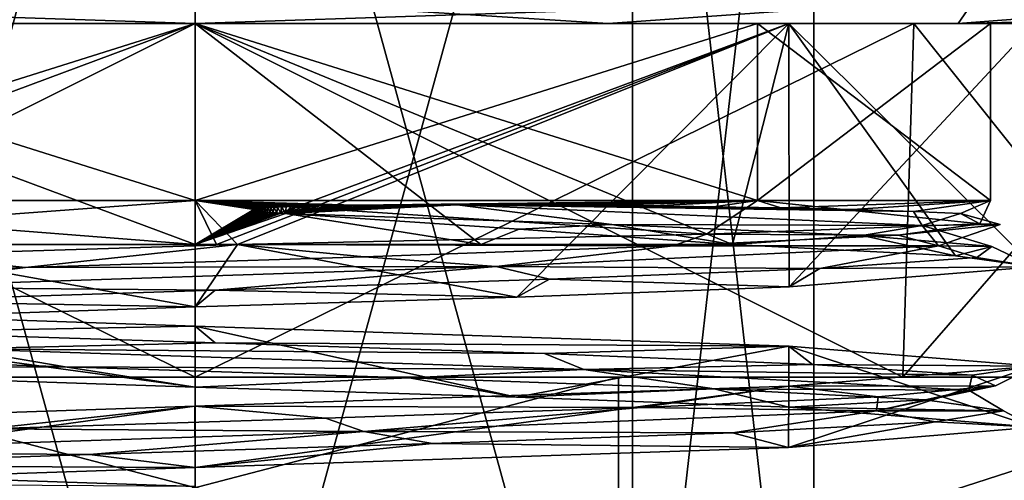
# Model space of a CAD drawing. Header units: millimetres. Extents: x -272 to 152, y 0 to 202.
# Tile 31 of 77: x -1.99 to 9.16, y 10.33 to 15.54. Entities that reach past the tile are written whole.
import ezdxf

# ---------------------------------------------------------------- set-up
doc = ezdxf.new("R2010")
doc.units = ezdxf.units.MM
doc.header["$LTSCALE"] = 65.185185
for name, color, linetype in [('1', 7, 'CONTINUOUS'), ('235', 7, 'CONTINUOUS'), ('236', 7, 'CONTINUOUS'), ('237', 7, 'CONTINUOUS'), ('238', 7, 'CONTINUOUS'), ('239', 7, 'CONTINUOUS'), ('245', 7, 'CONTINUOUS'), ('246', 7, 'CONTINUOUS'), ('247', 7, 'CONTINUOUS'), ('248', 7, 'CONTINUOUS'), ('29', 7, 'CONTINUOUS'), ('331', 7, 'CONTINUOUS'), ('332', 7, 'CONTINUOUS'), ('335', 7, 'CONTINUOUS'), ('336', 7, 'CONTINUOUS'), ('339', 7, 'CONTINUOUS'), ('340', 7, 'CONTINUOUS'), ('341', 7, 'CONTINUOUS'), ('342', 7, 'CONTINUOUS'), ('399', 7, 'CONTINUOUS'), ('400', 7, 'CONTINUOUS'), ('7', 7, 'CONTINUOUS'), ('8', 7, 'CONTINUOUS')]:
    doc.layers.add(name, color=color, linetype=linetype)

msp = doc.modelspace()

# ---------------------------------------------------------------- linework, layer by layer
at = {"layer": '1', "color": 7, "linetype": 'CONTINUOUS', "true_color": 0x141a1c}
for points in [[(-4.79, 11.5, -14.741), (-12.54, 11.5, -9.111), (4.79, 11.5, -14.741), (-4.79, 11.5, -14.741)], [(4.79, 11.5, -14.741), (-12.54, 11.5, -9.111), (0, 11.5, -11.328), (4.79, 11.5, -14.741)], [(0, 11.5, -11.328), (-12.54, 11.5, -9.111), (-8.01, 11.5, -8.01), (0, 11.5, -11.328)], [(-12.54, 11.5, 9.111), (-4.79, 11.5, 14.741), (0, 11.5, 11.328), (-12.54, 11.5, 9.111)], [(-8.01, 11.5, 8.01), (-12.54, 11.5, 9.111), (0, 11.5, 11.328), (-8.01, 11.5, 8.01)], [(4.79, 11.5, 14.741), (12.54, 11.5, 9.111), (-4.79, 11.5, 14.741), (4.79, 11.5, 14.741)], [(-4.79, 11.5, 14.741), (12.54, 11.5, 9.111), (0, 11.5, 11.328), (-4.79, 11.5, 14.741)], [(12.54, 11.5, -9.111), (4.79, 11.5, -14.741), (0, 11.5, -11.328), (12.54, 11.5, -9.111)], [(8.01, 11.5, -8.01), (12.54, 11.5, -9.111), (0, 11.5, -11.328), (8.01, 11.5, -8.01)], [(0, 11.5, 11.328), (12.54, 11.5, 9.111), (8.01, 11.5, 8.01), (0, 11.5, 11.328)], [(11.328, 11.5), (12.54, 11.5, -9.111), (8.01, 11.5, -8.01), (11.328, 11.5)], [(12.54, 11.5, 9.111), (15.5, 11.5), (8.01, 11.5, 8.01), (12.54, 11.5, 9.111)], [(8.01, 11.5, 8.01), (15.5, 11.5), (11.328, 11.5), (8.01, 11.5, 8.01)]]:
    msp.add_3dface(points, dxfattribs=at)
at = {"layer": '235', "linetype": 'CONTINUOUS'}
for points in [[(0, 5, 7), (-4.95, 5, 4.95), (0, 23, 7), (0, 5, 7)], [(-4.95, 5, 4.95), (-4.95, 23, 4.95), (0, 23, 7), (-4.95, 5, 4.95)], [(4.95, 5, 4.95), (0, 5, 7), (4.95, 23, 4.95), (4.95, 5, 4.95)], [(0, 5, 7), (0, 23, 7), (4.95, 23, 4.95), (0, 5, 7)], [(7, 5), (4.95, 5, 4.95), (7, 23), (7, 5)], [(7, 23), (4.95, 5, 4.95), (4.95, 23, 4.95), (7, 23)]]:
    msp.add_3dface(points, dxfattribs=at)
at = {"layer": '236', "linetype": 'CONTINUOUS'}
for points in [[(-4.95, 5, -4.95), (0, 5, -7), (-4.95, 23, -4.95), (-4.95, 5, -4.95)], [(0, 5, -7), (0, 23, -7), (-4.95, 23, -4.95), (0, 5, -7)], [(0, 5, -7), (4.95, 5, -4.95), (0, 23, -7), (0, 5, -7)], [(4.95, 5, -4.95), (4.95, 23, -4.95), (0, 23, -7), (4.95, 5, -4.95)], [(4.95, 5, -4.95), (7, 5), (4.95, 23, -4.95), (4.95, 5, -4.95)], [(7, 5), (7, 23), (4.95, 23, -4.95), (7, 5)]]:
    msp.add_3dface(points, dxfattribs=at)
at = {"layer": '237', "linetype": 'CONTINUOUS'}
for points in [[(8.661, 13.351, -2.949), (8.88, 13.234, 2.649), (9.109, 13.229, 0.858), (8.661, 13.351, -2.949)], [(8.88, 13.234, 2.649), (5.788, 13.117, 7.385), (7.958, 13.107, 4.514), (8.88, 13.234, 2.649)], [(9.109, 13.229, 0.858), (8.88, 13.234, 2.649), (7.958, 13.107, 4.514), (9.109, 13.229, 0.858)], [(5.788, 13.117, 7.385), (0.48, 13, 9.488), (5.41, 12.985, 7.378), (5.788, 13.117, 7.385)], [(7.958, 13.107, 4.514), (5.788, 13.117, 7.385), (5.41, 12.985, 7.378), (7.958, 13.107, 4.514)], [(-1.921, 12.742, 8.945), (0.48, 13, 9.488), (-3.302, 12.883, 8.908), (-1.921, 12.742, 8.945)], [(1.912, 12.863, 8.947), (0.48, 13, 9.488), (-1.921, 12.742, 8.945), (1.912, 12.863, 8.947)], [(5.41, 12.985, 7.378), (0.48, 13, 9.488), (1.912, 12.863, 8.947), (5.41, 12.985, 7.378)], [(-5.417, 12.62, 7.373), (-1.921, 12.742, 8.945), (-3.302, 12.883, 8.908), (-5.417, 12.62, 7.373)], [(0, 12.078, -9.5), (-3.541, 12.01, -8.436), (-6.72, 12.305, -6.715), (0, 12.078, -9.5)], [(0.226, 11.889, -9.146), (-3.541, 12.01, -8.436), (0, 12.078, -9.5), (0.226, 11.889, -9.146)], [(6.718, 11.852, -6.717), (0.226, 11.889, -9.146), (0, 12.078, -9.5), (6.718, 11.852, -6.717)], [(3.954, 11.767, -8.251), (0.226, 11.889, -9.146), (6.718, 11.852, -6.717), (3.954, 11.767, -8.251)], [(6.987, 11.645, -5.907), (3.954, 11.767, -8.251), (6.718, 11.852, -6.717), (6.987, 11.645, -5.907)], [(9.5, 11.625), (6.987, 11.645, -5.907), (6.718, 11.852, -6.717), (9.5, 11.625)], [(6.719, 11.398, 6.716), (9.056, 11.401, 1.298), (9.5, 11.625), (6.719, 11.398, 6.716)], [(8.793, 11.523, -2.526), (6.987, 11.645, -5.907), (9.5, 11.625), (8.793, 11.523, -2.526)], [(9.056, 11.401, 1.298), (8.793, 11.523, -2.526), (9.5, 11.625), (9.056, 11.401, 1.298)], [(-0.002, 11.171, 9.5), (5.046, 11.157, 7.632), (6.719, 11.398, 6.716), (-0.002, 11.171, 9.5)], [(5.046, 11.157, 7.632), (7.73, 11.279, 4.895), (6.719, 11.398, 6.716), (5.046, 11.157, 7.632)], [(7.73, 11.279, 4.895), (9.056, 11.401, 1.298), (6.719, 11.398, 6.716), (7.73, 11.279, 4.895)], [(-6.722, 10.944, 6.713), (-2.352, 10.914, 8.841), (-0.002, 11.171, 9.5), (-6.722, 10.944, 6.713)], [(-2.352, 10.914, 8.841), (1.476, 11.036, 9.029), (-0.002, 11.171, 9.5), (-2.352, 10.914, 8.841)], [(1.476, 11.036, 9.029), (5.046, 11.157, 7.632), (-0.002, 11.171, 9.5), (1.476, 11.036, 9.029)], [(0.006, 10.264, -9.5), (-6.376, 10.304, -6.562), (-6.713, 10.491, -6.722), (0.006, 10.264, -9.5)]]:
    msp.add_3dface(points, dxfattribs=at)
at = {"layer": '238', "linetype": 'CONTINUOUS'}
for points in [[(0.665, 13.398, -9.078), (0.672, 13.401, -9.074), (0.667, 13.389, -9.086), (0.665, 13.398, -9.078)], [(0.667, 13.389, -9.086), (0.672, 13.401, -9.074), (0.676, 13.386, -9.089), (0.667, 13.389, -9.086)], [(0.672, 13.401, -9.074), (0.681, 13.403, -9.071), (0.676, 13.386, -9.089), (0.672, 13.401, -9.074)], [(0.676, 13.386, -9.089), (0.681, 13.403, -9.071), (0.687, 13.384, -9.09), (0.676, 13.386, -9.089)], [(0.681, 13.403, -9.071), (0.691, 13.405, -9.069), (0.687, 13.384, -9.09), (0.681, 13.403, -9.071)], [(0.687, 13.384, -9.09), (0.691, 13.405, -9.069), (0.699, 13.381, -9.092), (0.687, 13.384, -9.09)], [(0.691, 13.405, -9.069), (0.703, 13.407, -9.066), (0.699, 13.381, -9.092), (0.691, 13.405, -9.069)], [(0.699, 13.381, -9.092), (0.703, 13.407, -9.066), (0.712, 13.379, -9.093), (0.699, 13.381, -9.092)], [(0.703, 13.407, -9.066), (0.717, 13.409, -9.063), (0.712, 13.379, -9.093), (0.703, 13.407, -9.066)], [(0.712, 13.379, -9.093), (0.717, 13.409, -9.063), (0.728, 13.377, -9.094), (0.712, 13.379, -9.093)], [(0.717, 13.409, -9.063), (0.734, 13.411, -9.06), (0.728, 13.377, -9.094), (0.717, 13.409, -9.063)], [(0.728, 13.377, -9.094), (0.734, 13.411, -9.06), (0.747, 13.374, -9.095), (0.728, 13.377, -9.094)], [(0.734, 13.411, -9.06), (0.752, 13.412, -9.056), (0.747, 13.374, -9.095), (0.734, 13.411, -9.06)], [(0.747, 13.374, -9.095), (0.752, 13.412, -9.056), (0.767, 13.372, -9.096), (0.747, 13.374, -9.095)], [(0.752, 13.412, -9.056), (0.773, 13.414, -9.053), (0.767, 13.372, -9.096), (0.752, 13.412, -9.056)], [(0.767, 13.372, -9.096), (0.773, 13.414, -9.053), (0.791, 13.369, -9.096), (0.767, 13.372, -9.096)], [(0.773, 13.414, -9.053), (0.797, 13.416, -9.049), (0.791, 13.369, -9.096), (0.773, 13.414, -9.053)], [(0.791, 13.369, -9.096), (0.797, 13.416, -9.049), (0.818, 13.367, -9.097), (0.791, 13.369, -9.096)], [(0.797, 13.416, -9.049), (0.824, 13.418, -9.044), (0.818, 13.367, -9.097), (0.797, 13.416, -9.049)], [(0.818, 13.367, -9.097), (0.824, 13.418, -9.044), (0.849, 13.364, -9.097), (0.818, 13.367, -9.097)], [(0.824, 13.418, -9.044), (0.855, 13.42, -9.04), (0.849, 13.364, -9.097), (0.824, 13.418, -9.044)], [(0.849, 13.364, -9.097), (0.855, 13.42, -9.04), (0.884, 13.361, -9.096), (0.849, 13.364, -9.097)], [(0.855, 13.42, -9.04), (0.891, 13.422, -9.034), (0.884, 13.361, -9.096), (0.855, 13.42, -9.04)], [(0.884, 13.361, -9.096), (0.891, 13.422, -9.034), (0.924, 13.358, -9.095), (0.884, 13.361, -9.096)], [(0.891, 13.422, -9.034), (0.931, 13.424, -9.028), (0.924, 13.358, -9.095), (0.891, 13.422, -9.034)], [(0.924, 13.358, -9.095), (0.931, 13.424, -9.028), (0.97, 13.355, -9.094), (0.924, 13.358, -9.095)], [(0.931, 13.424, -9.028), (0.977, 13.426, -9.021), (0.97, 13.355, -9.094), (0.931, 13.424, -9.028)], [(0.97, 13.355, -9.094), (0.977, 13.426, -9.021), (1.022, 13.351, -9.092), (0.97, 13.355, -9.094)], [(0.977, 13.426, -9.021), (1.029, 13.428, -9.014), (1.022, 13.351, -9.092), (0.977, 13.426, -9.021)], [(2.928, 13.45, -8.563), (2.967, 13.45, -8.55), (1.022, 13.351, -9.092), (2.928, 13.45, -8.563)], [(1.022, 13.351, -9.092), (2.967, 13.45, -8.55), (4.714, 13.227, -7.841), (1.022, 13.351, -9.092)], [(2.638, 13.45, -8.657), (2.928, 13.45, -8.563), (1.022, 13.351, -9.092), (2.638, 13.45, -8.657)], [(2.386, 13.449, -8.731), (2.638, 13.45, -8.657), (1.022, 13.351, -9.092), (2.386, 13.449, -8.731)], [(2.166, 13.447, -8.79), (2.386, 13.449, -8.731), (1.022, 13.351, -9.092), (2.166, 13.447, -8.79)], [(1.974, 13.446, -8.836), (2.166, 13.447, -8.79), (1.022, 13.351, -9.092), (1.974, 13.446, -8.836)], [(1.806, 13.444, -8.874), (1.974, 13.446, -8.836), (1.022, 13.351, -9.092), (1.806, 13.444, -8.874)], [(1.66, 13.442, -8.904), (1.806, 13.444, -8.874), (1.022, 13.351, -9.092), (1.66, 13.442, -8.904)], [(1.531, 13.44, -8.929), (1.66, 13.442, -8.904), (1.022, 13.351, -9.092), (1.531, 13.44, -8.929)], [(1.418, 13.438, -8.95), (1.531, 13.44, -8.929), (1.022, 13.351, -9.092), (1.418, 13.438, -8.95)], [(1.319, 13.436, -8.967), (1.418, 13.438, -8.95), (1.022, 13.351, -9.092), (1.319, 13.436, -8.967)], [(1.232, 13.434, -8.982), (1.319, 13.436, -8.967), (1.022, 13.351, -9.092), (1.232, 13.434, -8.982)], [(1.156, 13.432, -8.994), (1.232, 13.434, -8.982), (1.022, 13.351, -9.092), (1.156, 13.432, -8.994)], [(1.088, 13.43, -9.005), (1.156, 13.432, -8.994), (1.022, 13.351, -9.092), (1.088, 13.43, -9.005)], [(1.029, 13.428, -9.014), (1.088, 13.43, -9.005), (1.022, 13.351, -9.092), (1.029, 13.428, -9.014)], [(7.438, 13.398, -5.246), (8.129, 13.376, -4.142), (2.967, 13.45, -8.55), (7.438, 13.398, -5.246)], [(2.967, 13.45, -8.55), (8.129, 13.376, -4.142), (8.229, 13.217, -3.767), (2.967, 13.45, -8.55)], [(6.63, 13.416, -6.21), (7.438, 13.398, -5.246), (2.967, 13.45, -8.55), (6.63, 13.416, -6.21)], [(5.868, 13.428, -6.918), (6.63, 13.416, -6.21), (2.967, 13.45, -8.55), (5.868, 13.428, -6.918)], [(5.193, 13.437, -7.428), (5.868, 13.428, -6.918), (2.967, 13.45, -8.55), (5.193, 13.437, -7.428)], [(4.604, 13.443, -7.8), (5.193, 13.437, -7.428), (2.967, 13.45, -8.55), (4.604, 13.443, -7.8)], [(4.092, 13.446, -8.076), (4.604, 13.443, -7.8), (2.967, 13.45, -8.55), (4.092, 13.446, -8.076)], [(3.648, 13.449, -8.284), (4.092, 13.446, -8.076), (2.967, 13.45, -8.55), (3.648, 13.449, -8.284)], [(3.263, 13.45, -8.442), (3.648, 13.449, -8.284), (2.967, 13.45, -8.55), (3.263, 13.45, -8.442)], [(2.967, 13.45, -8.55), (8.229, 13.217, -3.767), (4.714, 13.227, -7.841), (2.967, 13.45, -8.55)], [(8.129, 13.376, -4.142), (8.661, 13.351, -2.949), (8.229, 13.217, -3.767), (8.129, 13.376, -4.142)], [(8.661, 13.351, -2.949), (9.109, 13.229, 0.858), (8.229, 13.217, -3.767), (8.661, 13.351, -2.949)], [(4.714, 13.227, -7.841), (8.229, 13.217, -3.767), (7.55, 13.103, -5.168), (4.714, 13.227, -7.841)], [(7.55, 13.103, -5.168), (8.229, 13.217, -3.767), (9.016, 12.979, -1.557), (7.55, 13.103, -5.168)], [(9.109, 13.229, 0.858), (7.958, 13.107, 4.514), (8.412, 12.984, 3.338), (9.109, 13.229, 0.858)], [(8.229, 13.217, -3.767), (9.109, 13.229, 0.858), (8.412, 12.984, 3.338), (8.229, 13.217, -3.767)], [(8.229, 13.217, -3.767), (8.412, 12.984, 3.338), (9.016, 12.979, -1.557), (8.229, 13.217, -3.767)], [(7.958, 13.107, 4.514), (5.41, 12.985, 7.378), (8.412, 12.984, 3.338), (7.958, 13.107, 4.514)], [(5.41, 12.985, 7.378), (1.912, 12.863, 8.947), (3.407, 12.751, 8.384), (5.41, 12.985, 7.378)], [(8.412, 12.984, 3.338), (5.41, 12.985, 7.378), (3.407, 12.751, 8.384), (8.412, 12.984, 3.338)], [(8.412, 12.984, 3.338), (3.407, 12.751, 8.384), (7.071, 12.731, 5.806), (8.412, 12.984, 3.338)], [(8.846, 12.855, 2.337), (8.412, 12.984, 3.338), (7.071, 12.731, 5.806), (8.846, 12.855, 2.337)], [(9.016, 12.979, -1.557), (8.412, 12.984, 3.338), (8.846, 12.855, 2.337), (9.016, 12.979, -1.557)], [(1.912, 12.863, 8.947), (-1.921, 12.742, 8.945), (3.407, 12.751, 8.384), (1.912, 12.863, 8.947)], [(-1.921, 12.742, 8.945), (-5.417, 12.62, 7.373), (-3.699, 12.518, 8.26), (-1.921, 12.742, 8.945)], [(3.407, 12.751, 8.384), (-1.921, 12.742, 8.945), (-3.699, 12.518, 8.26), (3.407, 12.751, 8.384)], [(3.407, 12.751, 8.384), (-3.699, 12.518, 8.26), (0.226, 12.483, 9.146), (3.407, 12.751, 8.384)], [(4.012, 12.607, 8.222), (3.407, 12.751, 8.384), (0.226, 12.483, 9.146), (4.012, 12.607, 8.222)], [(7.071, 12.731, 5.806), (3.407, 12.751, 8.384), (4.012, 12.607, 8.222), (7.071, 12.731, 5.806)], [(0.226, 12.483, 9.146), (-3.699, 12.518, 8.26), (-3.601, 12.359, 8.411), (0.226, 12.483, 9.146)], [(-3.541, 12.01, -8.436), (0.226, 11.889, -9.146), (-2.669, 11.819, -8.648), (-3.541, 12.01, -8.436)], [(-5.095, 11.74, -7.599), (-2.669, 11.819, -8.648), (-1.47, 11.616, -9.03), (-5.095, 11.74, -7.599)], [(0.226, 11.889, -9.146), (3.954, 11.767, -8.251), (-2.669, 11.819, -8.648), (0.226, 11.889, -9.146)], [(-2.669, 11.819, -8.648), (3.954, 11.767, -8.251), (4.4, 11.586, -7.908), (-2.669, 11.819, -8.648)], [(-2.669, 11.819, -8.648), (4.4, 11.586, -7.908), (-1.47, 11.616, -9.03), (-2.669, 11.819, -8.648)], [(3.954, 11.767, -8.251), (6.987, 11.645, -5.907), (4.4, 11.586, -7.908), (3.954, 11.767, -8.251)], [(-1.47, 11.616, -9.03), (4.4, 11.586, -7.908), (2.421, 11.492, -8.823), (-1.47, 11.616, -9.03)], [(6.987, 11.645, -5.907), (8.793, 11.523, -2.526), (4.4, 11.586, -7.908), (6.987, 11.645, -5.907)], [(2.421, 11.492, -8.823), (4.4, 11.586, -7.908), (5.874, 11.368, -7.015), (2.421, 11.492, -8.823)], [(4.4, 11.586, -7.908), (8.793, 11.523, -2.526), (8.755, 11.353, -2.291), (4.4, 11.586, -7.908)], [(4.4, 11.586, -7.908), (8.755, 11.353, -2.291), (5.874, 11.368, -7.015), (4.4, 11.586, -7.908)], [(8.793, 11.523, -2.526), (9.056, 11.401, 1.298), (8.755, 11.353, -2.291), (8.793, 11.523, -2.526)], [(5.874, 11.368, -7.015), (8.755, 11.353, -2.291), (8.26, 11.244, -3.933), (5.874, 11.368, -7.015)], [(9.056, 11.401, 1.298), (7.73, 11.279, 4.895), (7.71, 11.12, 4.739), (9.056, 11.401, 1.298)], [(8.755, 11.353, -2.291), (9.056, 11.401, 1.298), (7.71, 11.12, 4.739), (8.755, 11.353, -2.291)], [(7.73, 11.279, 4.895), (5.046, 11.157, 7.632), (7.71, 11.12, 4.739), (7.73, 11.279, 4.895)], [(8.755, 11.353, -2.291), (7.71, 11.12, 4.739), (9.148, 11.12, -0.138), (8.755, 11.353, -2.291)], [(8.26, 11.244, -3.933), (8.755, 11.353, -2.291), (9.148, 11.12, -0.138), (8.26, 11.244, -3.933)], [(5.046, 11.157, 7.632), (1.476, 11.036, 9.029), (1.91, 10.887, 8.846), (5.046, 11.157, 7.632)], [(7.71, 11.12, 4.739), (5.046, 11.157, 7.632), (1.91, 10.887, 8.846), (7.71, 11.12, 4.739)], [(1.476, 11.036, 9.029), (-2.352, 10.914, 8.841), (1.91, 10.887, 8.846), (1.476, 11.036, 9.029)], [(7.71, 11.12, 4.739), (1.91, 10.887, 8.846), (6.083, 10.872, 6.834), (7.71, 11.12, 4.739)], [(8.376, 10.996, 3.682), (7.71, 11.12, 4.739), (6.083, 10.872, 6.834), (8.376, 10.996, 3.682)], [(9.148, 11.12, -0.138), (7.71, 11.12, 4.739), (8.376, 10.996, 3.682), (9.148, 11.12, -0.138)], [(1.91, 10.887, 8.846), (-2.352, 10.914, 8.841), (-5.068, 10.654, 7.498), (1.91, 10.887, 8.846)], [(1.91, 10.887, 8.846), (-5.068, 10.654, 7.498), (-1.196, 10.624, 9.07), (1.91, 10.887, 8.846)], [(2.687, 10.748, 8.745), (1.91, 10.887, 8.846), (-1.196, 10.624, 9.07), (2.687, 10.748, 8.745)], [(6.083, 10.872, 6.834), (1.91, 10.887, 8.846), (2.687, 10.748, 8.745), (6.083, 10.872, 6.834)], [(-1.196, 10.624, 9.07), (-5.068, 10.654, 7.498), (-4.863, 10.5, 7.75), (-1.196, 10.624, 9.07)]]:
    msp.add_3dface(points, dxfattribs=at)
at = {"layer": '239', "linetype": 'CONTINUOUS'}
for points in [[(1.022, 13.351, -9.092), (4.714, 13.227, -7.841), (3.666, 13.175, -8.574), (1.022, 13.351, -9.092)], [(3.666, 13.175, -8.574), (4.714, 13.227, -7.841), (6.082, 13, -7.298), (3.666, 13.175, -8.574)], [(4.714, 13.227, -7.841), (7.55, 13.103, -5.168), (6.082, 13, -7.298), (4.714, 13.227, -7.841)], [(6.082, 13, -7.298), (7.55, 13.103, -5.168), (8.604, 12.874, -4.029), (6.082, 13, -7.298)], [(7.55, 13.103, -5.168), (9.016, 12.979, -1.557), (8.604, 12.874, -4.029), (7.55, 13.103, -5.168)], [(8.604, 12.874, -4.029), (9.016, 12.979, -1.557), (9.5, 12.747), (8.604, 12.874, -4.029)], [(9.016, 12.979, -1.557), (8.846, 12.855, 2.337), (9.5, 12.747), (9.016, 12.979, -1.557)], [(8.846, 12.855, 2.337), (7.071, 12.731, 5.806), (9.5, 12.747), (8.846, 12.855, 2.337)], [(7.071, 12.731, 5.806), (4.012, 12.607, 8.222), (6.722, 12.521, 6.713), (7.071, 12.731, 5.806)], [(9.5, 12.747), (7.071, 12.731, 5.806), (6.722, 12.521, 6.713), (9.5, 12.747)], [(4.012, 12.607, 8.222), (0.226, 12.483, 9.146), (3.642, 12.407, 8.774), (4.012, 12.607, 8.222)], [(6.722, 12.521, 6.713), (4.012, 12.607, 8.222), (3.642, 12.407, 8.774), (6.722, 12.521, 6.713)], [(0.226, 12.483, 9.146), (-3.601, 12.359, 8.411), (0.002, 12.294, 9.5), (0.226, 12.483, 9.146)], [(3.642, 12.407, 8.774), (0.226, 12.483, 9.146), (0.002, 12.294, 9.5), (3.642, 12.407, 8.774)], [(0.002, 12.294, 9.5), (-3.601, 12.359, 8.411), (-6.719, 12.067, 6.716), (0.002, 12.294, 9.5)], [(-5.095, 11.74, -7.599), (-1.47, 11.616, -9.03), (-6.718, 11.613, -6.717), (-5.095, 11.74, -7.599)], [(-6.718, 11.613, -6.717), (-1.47, 11.616, -9.03), (-0.001, 11.387, -9.5), (-6.718, 11.613, -6.717)], [(-1.47, 11.616, -9.03), (2.421, 11.492, -8.823), (-0.001, 11.387, -9.5), (-1.47, 11.616, -9.03)], [(-0.001, 11.387, -9.5), (2.421, 11.492, -8.823), (3.636, 11.273, -8.777), (-0.001, 11.387, -9.5)], [(2.421, 11.492, -8.823), (5.874, 11.368, -7.015), (3.636, 11.273, -8.777), (2.421, 11.492, -8.823)], [(3.636, 11.273, -8.777), (5.874, 11.368, -7.015), (6.72, 11.16, -6.715), (3.636, 11.273, -8.777)], [(5.874, 11.368, -7.015), (8.26, 11.244, -3.933), (6.72, 11.16, -6.715), (5.874, 11.368, -7.015)], [(8.26, 11.244, -3.933), (9.148, 11.12, -0.138), (6.72, 11.16, -6.715), (8.26, 11.244, -3.933)], [(6.72, 11.16, -6.715), (9.148, 11.12, -0.138), (9.5, 10.933), (6.72, 11.16, -6.715)], [(9.148, 11.12, -0.138), (8.376, 10.996, 3.682), (9.5, 10.933), (9.148, 11.12, -0.138)], [(8.376, 10.996, 3.682), (6.083, 10.872, 6.834), (6.715, 10.706, 6.72), (8.376, 10.996, 3.682)], [(9.5, 10.933), (8.376, 10.996, 3.682), (6.715, 10.706, 6.72), (9.5, 10.933)], [(6.083, 10.872, 6.834), (2.687, 10.748, 8.745), (6.715, 10.706, 6.72), (6.083, 10.872, 6.834)], [(2.687, 10.748, 8.745), (-1.196, 10.624, 9.07), (-0.001, 10.48, 9.5), (2.687, 10.748, 8.745)], [(6.715, 10.706, 6.72), (2.687, 10.748, 8.745), (-0.001, 10.48, 9.5), (6.715, 10.706, 6.72)], [(-1.196, 10.624, 9.07), (-4.863, 10.5, 7.75), (-0.001, 10.48, 9.5), (-1.196, 10.624, 9.07)], [(-0.001, 10.48, 9.5), (-4.863, 10.5, 7.75), (-6.719, 10.253, 6.716), (-0.001, 10.48, 9.5)]]:
    msp.add_3dface(points, dxfattribs=at)
at = {"layer": '245', "linetype": 'CONTINUOUS'}
for points in [[(0, 13, -9.5), (-6.718, 13, -6.718), (0, 13.5, -9), (0, 13, -9.5)], [(0, 13.5, -9), (-6.718, 13, -6.718), (-6.364, 13.5, -6.364), (0, 13.5, -9)], [(0, 13, 9.5), (-6.364, 13.5, 6.364), (-6.718, 13, 6.718), (0, 13, 9.5)], [(0, 13.5, 9), (-6.364, 13.5, 6.364), (0, 13, 9.5), (0, 13.5, 9)]]:
    msp.add_3dface(points, dxfattribs=at)
at = {"layer": '246', "linetype": 'CONTINUOUS'}
for points in [[(0, 13.5, -9), (-6.364, 13.5, -6.364), (0, 15.5, -9), (0, 13.5, -9)], [(0, 15.5, -9), (-6.364, 13.5, -6.364), (-6.364, 15.5, -6.364), (0, 15.5, -9)], [(-6.364, 13.5, 6.364), (0, 13.5, 9), (-6.364, 15.5, 6.364), (-6.364, 13.5, 6.364)], [(0, 13.5, 9), (0, 15.5, 9), (-6.364, 15.5, 6.364), (0, 13.5, 9)]]:
    msp.add_3dface(points, dxfattribs=at)
at = {"layer": '247', "linetype": 'CONTINUOUS'}
for points in [[(0.48, 13, 9.488), (5.788, 13.117, 7.385), (0, 13.5, 9), (0.48, 13, 9.488)], [(0.48, 13, 9.488), (0, 13.5, 9), (0.24, 13, 9.497), (0.48, 13, 9.488)], [(0, 13.5, 9), (5.788, 13.117, 7.385), (6.364, 13.5, 6.364), (0, 13.5, 9)], [(1.806, 13.444, -8.874), (1.66, 13.442, -8.904), (0, 13.5, -9), (1.806, 13.444, -8.874)], [(1.806, 13.444, -8.874), (0, 13.5, -9), (6.364, 13.5, -6.364), (1.806, 13.444, -8.874)], [(1.66, 13.442, -8.904), (1.531, 13.44, -8.929), (0, 13.5, -9), (1.66, 13.442, -8.904)], [(1.531, 13.44, -8.929), (1.418, 13.438, -8.95), (0, 13.5, -9), (1.531, 13.44, -8.929)], [(1.418, 13.438, -8.95), (1.319, 13.436, -8.967), (0, 13.5, -9), (1.418, 13.438, -8.95)], [(1.319, 13.436, -8.967), (1.232, 13.434, -8.982), (0, 13.5, -9), (1.319, 13.436, -8.967)], [(1.232, 13.434, -8.982), (1.156, 13.432, -8.994), (0, 13.5, -9), (1.232, 13.434, -8.982)], [(1.156, 13.432, -8.994), (1.088, 13.43, -9.005), (0, 13.5, -9), (1.156, 13.432, -8.994)], [(1.088, 13.43, -9.005), (1.029, 13.428, -9.014), (0, 13.5, -9), (1.088, 13.43, -9.005)], [(1.029, 13.428, -9.014), (0.977, 13.426, -9.021), (0, 13.5, -9), (1.029, 13.428, -9.014)], [(0.977, 13.426, -9.021), (0.931, 13.424, -9.028), (0, 13.5, -9), (0.977, 13.426, -9.021)], [(0.931, 13.424, -9.028), (0.891, 13.422, -9.034), (0, 13.5, -9), (0.931, 13.424, -9.028)], [(0.891, 13.422, -9.034), (0.855, 13.42, -9.04), (0, 13.5, -9), (0.891, 13.422, -9.034)], [(0.855, 13.42, -9.04), (0.824, 13.418, -9.044), (0, 13.5, -9), (0.855, 13.42, -9.04)], [(0.824, 13.418, -9.044), (0.797, 13.416, -9.049), (0, 13.5, -9), (0.824, 13.418, -9.044)], [(0.797, 13.416, -9.049), (0.773, 13.414, -9.053), (0, 13.5, -9), (0.797, 13.416, -9.049)], [(0.773, 13.414, -9.053), (0.752, 13.412, -9.056), (0, 13.5, -9), (0.773, 13.414, -9.053)], [(0.752, 13.412, -9.056), (0.734, 13.411, -9.06), (0, 13.5, -9), (0.752, 13.412, -9.056)], [(0.734, 13.411, -9.06), (0.717, 13.409, -9.063), (0, 13.5, -9), (0.734, 13.411, -9.06)], [(0.717, 13.409, -9.063), (0.703, 13.407, -9.066), (0, 13.5, -9), (0.717, 13.409, -9.063)], [(0.703, 13.407, -9.066), (0.691, 13.405, -9.069), (0, 13.5, -9), (0.703, 13.407, -9.066)], [(0.691, 13.405, -9.069), (0.681, 13.403, -9.071), (0, 13.5, -9), (0.691, 13.405, -9.069)], [(0.681, 13.403, -9.071), (0.672, 13.401, -9.074), (0, 13.5, -9), (0.681, 13.403, -9.071)], [(0.672, 13.401, -9.074), (0.665, 13.398, -9.078), (0, 13.5, -9), (0.672, 13.401, -9.074)], [(0.665, 13.398, -9.078), (0, 13, -9.5), (0, 13.5, -9), (0.665, 13.398, -9.078)], [(0, 13.5, 9), (0, 13, 9.5), (0.24, 13, 9.497), (0, 13.5, 9)], [(1.974, 13.446, -8.836), (1.806, 13.444, -8.874), (6.364, 13.5, -6.364), (1.974, 13.446, -8.836)], [(2.166, 13.447, -8.79), (1.974, 13.446, -8.836), (6.364, 13.5, -6.364), (2.166, 13.447, -8.79)], [(2.386, 13.449, -8.731), (2.166, 13.447, -8.79), (6.364, 13.5, -6.364), (2.386, 13.449, -8.731)], [(2.638, 13.45, -8.657), (2.386, 13.449, -8.731), (6.364, 13.5, -6.364), (2.638, 13.45, -8.657)], [(2.928, 13.45, -8.563), (2.638, 13.45, -8.657), (6.364, 13.5, -6.364), (2.928, 13.45, -8.563)], [(2.967, 13.45, -8.55), (2.928, 13.45, -8.563), (6.364, 13.5, -6.364), (2.967, 13.45, -8.55)], [(3.263, 13.45, -8.442), (2.967, 13.45, -8.55), (6.364, 13.5, -6.364), (3.263, 13.45, -8.442)], [(3.648, 13.449, -8.284), (3.263, 13.45, -8.442), (6.364, 13.5, -6.364), (3.648, 13.449, -8.284)], [(4.092, 13.446, -8.076), (3.648, 13.449, -8.284), (6.364, 13.5, -6.364), (4.092, 13.446, -8.076)], [(4.604, 13.443, -7.8), (4.092, 13.446, -8.076), (6.364, 13.5, -6.364), (4.604, 13.443, -7.8)], [(5.193, 13.437, -7.428), (4.604, 13.443, -7.8), (6.364, 13.5, -6.364), (5.193, 13.437, -7.428)], [(5.868, 13.428, -6.918), (5.193, 13.437, -7.428), (6.364, 13.5, -6.364), (5.868, 13.428, -6.918)], [(5.788, 13.117, 7.385), (8.88, 13.234, 2.649), (6.364, 13.5, 6.364), (5.788, 13.117, 7.385)], [(6.63, 13.416, -6.21), (5.868, 13.428, -6.918), (6.364, 13.5, -6.364), (6.63, 13.416, -6.21)], [(6.364, 13.5, 6.364), (8.88, 13.234, 2.649), (9, 13.5), (6.364, 13.5, 6.364)], [(9, 13.5), (6.63, 13.416, -6.21), (6.364, 13.5, -6.364), (9, 13.5)], [(7.438, 13.398, -5.246), (6.63, 13.416, -6.21), (9, 13.5), (7.438, 13.398, -5.246)], [(8.129, 13.376, -4.142), (7.438, 13.398, -5.246), (9, 13.5), (8.129, 13.376, -4.142)], [(8.661, 13.351, -2.949), (8.129, 13.376, -4.142), (9, 13.5), (8.661, 13.351, -2.949)], [(8.88, 13.234, 2.649), (8.661, 13.351, -2.949), (9, 13.5), (8.88, 13.234, 2.649)], [(0.665, 13.398, -9.078), (0.667, 13.389, -9.086), (0, 13, -9.5), (0.665, 13.398, -9.078)], [(0.667, 13.389, -9.086), (0.676, 13.386, -9.089), (0, 13, -9.5), (0.667, 13.389, -9.086)], [(0.676, 13.386, -9.089), (0.687, 13.384, -9.09), (0, 13, -9.5), (0.676, 13.386, -9.089)], [(0.687, 13.384, -9.09), (0.699, 13.381, -9.092), (0, 13, -9.5), (0.687, 13.384, -9.09)], [(0.699, 13.381, -9.092), (0.712, 13.379, -9.093), (0, 13, -9.5), (0.699, 13.381, -9.092)], [(0.712, 13.379, -9.093), (0.728, 13.377, -9.094), (0, 13, -9.5), (0.712, 13.379, -9.093)], [(0.728, 13.377, -9.094), (0.747, 13.374, -9.095), (0, 13, -9.5), (0.728, 13.377, -9.094)], [(0.747, 13.374, -9.095), (0.767, 13.372, -9.096), (0, 13, -9.5), (0.747, 13.374, -9.095)], [(0.767, 13.372, -9.096), (0.791, 13.369, -9.096), (0, 13, -9.5), (0.767, 13.372, -9.096)], [(0.791, 13.369, -9.096), (0.818, 13.367, -9.097), (0, 13, -9.5), (0.791, 13.369, -9.096)], [(0.818, 13.367, -9.097), (0.849, 13.364, -9.097), (0, 13, -9.5), (0.818, 13.367, -9.097)], [(0.849, 13.364, -9.097), (0.884, 13.361, -9.096), (0, 13, -9.5), (0.849, 13.364, -9.097)], [(0.884, 13.361, -9.096), (0.924, 13.358, -9.095), (0, 13, -9.5), (0.884, 13.361, -9.096)], [(0.924, 13.358, -9.095), (0.97, 13.355, -9.094), (0, 13, -9.5), (0.924, 13.358, -9.095)], [(0.97, 13.355, -9.094), (1.022, 13.351, -9.092), (0, 13, -9.5), (0.97, 13.355, -9.094)], [(0, 13, -9.5), (1.022, 13.351, -9.092), (3.234, 13, -8.932), (0, 13, -9.5)], [(1.022, 13.351, -9.092), (3.666, 13.175, -8.574), (3.234, 13, -8.932), (1.022, 13.351, -9.092)], [(3.666, 13.175, -8.574), (6.082, 13, -7.298), (3.234, 13, -8.932), (3.666, 13.175, -8.574)]]:
    msp.add_3dface(points, dxfattribs=at)
at = {"layer": '248', "linetype": 'CONTINUOUS'}
for points in [[(0, 13.5, -9), (0, 15.5, -9), (6.364, 15.5, -6.364), (0, 13.5, -9)], [(6.364, 13.5, -6.364), (0, 13.5, -9), (6.364, 15.5, -6.364), (6.364, 13.5, -6.364)], [(0, 15.5, 9), (0, 13.5, 9), (6.364, 13.5, 6.364), (0, 15.5, 9)], [(0, 15.5, 9), (6.364, 13.5, 6.364), (6.364, 15.5, 6.364), (0, 15.5, 9)], [(6.364, 13.5, 6.364), (9, 13.5), (6.364, 15.5, 6.364), (6.364, 13.5, 6.364)], [(9, 13.5), (6.364, 13.5, -6.364), (9, 15.5), (9, 13.5)], [(6.364, 15.5, 6.364), (9, 13.5), (9, 15.5), (6.364, 15.5, 6.364)], [(9, 15.5), (6.364, 13.5, -6.364), (6.364, 15.5, -6.364), (9, 15.5)]]:
    msp.add_3dface(points, dxfattribs=at)
at = {"layer": '29', "linetype": 'CONTINUOUS'}
for points in [[(-4.674, 15.5, 11.269), (-8.634, 15.5, 8.619), (0, 15.5, 11.5), (-4.674, 15.5, 11.269)], [(0, 15.5, 11.5), (-8.634, 15.5, 8.619), (-8.132, 15.5, 8.132), (0, 15.5, 11.5)], [(-8.132, 15.5, -8.132), (-4.674, 15.5, -11.269), (0, 15.5, -11.5), (-8.132, 15.5, -8.132)], [(-4.674, 15.5, -11.269), (0, 15.5, -12.2), (0, 15.5, -11.5), (-4.674, 15.5, -11.269)], [(0, 15.5, 12.2), (-4.674, 15.5, 11.269), (0, 15.5, 11.5), (0, 15.5, 12.2)], [(4.674, 15.5, -11.269), (8.634, 15.5, -8.619), (0, 15.5, -11.5), (4.674, 15.5, -11.269)], [(0, 15.5, -11.5), (8.634, 15.5, -8.619), (8.132, 15.5, -8.132), (0, 15.5, -11.5)], [(0, 15.5, -12.2), (4.674, 15.5, -11.269), (0, 15.5, -11.5), (0, 15.5, -12.2)], [(4.674, 15.5, 11.269), (0, 15.5, 12.2), (0, 15.5, 11.5), (4.674, 15.5, 11.269)], [(8.132, 15.5, 8.132), (4.674, 15.5, 11.269), (0, 15.5, 11.5), (8.132, 15.5, 8.132)], [(8.634, 15.5, 8.619), (4.674, 15.5, 11.269), (8.132, 15.5, 8.132), (8.634, 15.5, 8.619)], [(8.634, 15.5, -8.619), (12.2, 15.5), (8.132, 15.5, -8.132), (8.634, 15.5, -8.619)], [(8.132, 15.5, -8.132), (12.2, 15.5), (11.5, 15.5), (8.132, 15.5, -8.132)], [(11.5, 15.5), (8.634, 15.5, 8.619), (8.132, 15.5, 8.132), (11.5, 15.5)], [(12.2, 15.5), (8.634, 15.5, 8.619), (11.5, 15.5), (12.2, 15.5)]]:
    msp.add_3dface(points, dxfattribs=at)
at = {"layer": '331', "linetype": 'CONTINUOUS'}
for points in [[(0, 15.8, -12.5), (-4.674, 15.5, -11.269), (-8.839, 15.8, -8.839), (0, 15.8, -12.5)], [(0, 15.5, -12.2), (-4.674, 15.5, -11.269), (0, 15.8, -12.5), (0, 15.5, -12.2)], [(4.674, 15.5, -11.269), (0, 15.5, -12.2), (8.839, 15.8, -8.839), (4.674, 15.5, -11.269)], [(8.839, 15.8, -8.839), (0, 15.5, -12.2), (0, 15.8, -12.5), (8.839, 15.8, -8.839)], [(8.634, 15.5, -8.619), (4.674, 15.5, -11.269), (8.839, 15.8, -8.839), (8.634, 15.5, -8.619)], [(8.634, 15.5, -8.619), (12.5, 15.8), (12.412, 15.588), (8.634, 15.5, -8.619)], [(12.5, 15.8), (8.634, 15.5, -8.619), (8.839, 15.8, -8.839), (12.5, 15.8)], [(12.2, 15.5), (8.634, 15.5, -8.619), (12.412, 15.588), (12.2, 15.5)]]:
    msp.add_3dface(points, dxfattribs=at)
at = {"layer": '332', "linetype": 'CONTINUOUS'}
for points in [[(-4.674, 15.5, 11.269), (0, 15.5, 12.2), (-8.839, 15.8, 8.839), (-4.674, 15.5, 11.269)], [(0, 15.5, 12.2), (0, 15.8, 12.5), (-8.839, 15.8, 8.839), (0, 15.5, 12.2)], [(0, 15.5, 12.2), (4.674, 15.5, 11.269), (0, 15.8, 12.5), (0, 15.5, 12.2)], [(4.674, 15.5, 11.269), (8.839, 15.8, 8.839), (0, 15.8, 12.5), (4.674, 15.5, 11.269)], [(4.674, 15.5, 11.269), (8.634, 15.5, 8.619), (8.839, 15.8, 8.839), (4.674, 15.5, 11.269)], [(8.634, 15.5, 8.619), (12.2, 15.5), (8.839, 15.8, 8.839), (8.634, 15.5, 8.619)], [(8.839, 15.8, 8.839), (12.2, 15.5), (12.412, 15.588), (8.839, 15.8, 8.839)]]:
    msp.add_3dface(points, dxfattribs=at)
at = {"layer": '335', "linetype": 'CONTINUOUS'}
for points in [[(6.719, 11.398, 6.716), (9.5, 11.625), (6.715, 10.706, 6.72), (6.719, 11.398, 6.716)], [(9.5, 11.625), (9.5, 10.933), (6.715, 10.706, 6.72), (9.5, 11.625)], [(-0.002, 11.171, 9.5), (6.719, 11.398, 6.716), (-0.001, 10.48, 9.5), (-0.002, 11.171, 9.5)], [(6.719, 11.398, 6.716), (6.715, 10.706, 6.72), (-0.001, 10.48, 9.5), (6.719, 11.398, 6.716)], [(-6.722, 10.944, 6.713), (-0.002, 11.171, 9.5), (-6.719, 10.253, 6.716), (-6.722, 10.944, 6.713)], [(-0.002, 11.171, 9.5), (-0.001, 10.48, 9.5), (-6.719, 10.253, 6.716), (-0.002, 11.171, 9.5)]]:
    msp.add_3dface(points, dxfattribs=at)
at = {"layer": '336', "linetype": 'CONTINUOUS'}
for points in [[(0, 13, 9.5), (-6.718, 13, 6.718), (0, 15.5, 9.5), (0, 13, 9.5)], [(0, 15.5, 9.5), (-6.718, 13, 6.718), (-6.718, 15.5, 6.718), (0, 15.5, 9.5)], [(0.24, 13, 9.497), (0, 13, 9.5), (6.718, 15.5, 6.718), (0.24, 13, 9.497)], [(6.718, 15.5, 6.718), (0, 13, 9.5), (0, 15.5, 9.5), (6.718, 15.5, 6.718)], [(0.48, 13, 9.488), (0.24, 13, 9.497), (6.718, 15.5, 6.718), (0.48, 13, 9.488)], [(3.642, 12.407, 8.774), (0.48, 13, 9.488), (6.718, 15.5, 6.718), (3.642, 12.407, 8.774)], [(6.722, 12.521, 6.713), (3.642, 12.407, 8.774), (6.718, 15.5, 6.718), (6.722, 12.521, 6.713)], [(9.5, 15.5), (6.722, 12.521, 6.713), (6.718, 15.5, 6.718), (9.5, 15.5)], [(9.5, 12.747), (6.722, 12.521, 6.713), (9.5, 15.5), (9.5, 12.747)], [(-3.302, 12.883, 8.908), (0.48, 13, 9.488), (0.002, 12.294, 9.5), (-3.302, 12.883, 8.908)], [(0.48, 13, 9.488), (3.642, 12.407, 8.774), (0.002, 12.294, 9.5), (0.48, 13, 9.488)], [(-3.302, 12.883, 8.908), (0.002, 12.294, 9.5), (-6.719, 12.067, 6.716), (-3.302, 12.883, 8.908)]]:
    msp.add_3dface(points, dxfattribs=at)
at = {"layer": '339', "linetype": 'CONTINUOUS'}
for points in [[(-6.713, 10.491, -6.722), (-6.717, 9.799, -6.718), (0, 9.573, -9.5), (-6.713, 10.491, -6.722)], [(0.006, 10.264, -9.5), (-6.713, 10.491, -6.722), (0, 9.573, -9.5), (0.006, 10.264, -9.5)]]:
    msp.add_3dface(points, dxfattribs=at)
at = {"layer": '340', "linetype": 'CONTINUOUS'}
for points in [[(0, 12.078, -9.5), (-6.72, 12.305, -6.715), (-0.001, 11.387, -9.5), (0, 12.078, -9.5)], [(-6.72, 12.305, -6.715), (-6.718, 11.613, -6.717), (-0.001, 11.387, -9.5), (-6.72, 12.305, -6.715)], [(0, 12.078, -9.5), (-0.001, 11.387, -9.5), (3.636, 11.273, -8.777), (0, 12.078, -9.5)], [(6.718, 11.852, -6.717), (0, 12.078, -9.5), (3.636, 11.273, -8.777), (6.718, 11.852, -6.717)], [(6.718, 11.852, -6.717), (3.636, 11.273, -8.777), (6.72, 11.16, -6.715), (6.718, 11.852, -6.717)], [(9.5, 11.625), (6.718, 11.852, -6.717), (9.5, 10.933), (9.5, 11.625)], [(6.718, 11.852, -6.717), (6.72, 11.16, -6.715), (9.5, 10.933), (6.718, 11.852, -6.717)]]:
    msp.add_3dface(points, dxfattribs=at)
at = {"layer": '341', "linetype": 'CONTINUOUS'}
for points in [[(-6.718, 13, -6.718), (0, 13, -9.5), (-6.718, 15.5, -6.718), (-6.718, 13, -6.718)], [(-6.718, 15.5, -6.718), (0, 13, -9.5), (0, 15.5, -9.5), (-6.718, 15.5, -6.718)], [(3.234, 13, -8.932), (6.082, 13, -7.298), (0, 15.5, -9.5), (3.234, 13, -8.932)], [(0, 15.5, -9.5), (6.082, 13, -7.298), (6.718, 15.5, -6.718), (0, 15.5, -9.5)], [(0, 13, -9.5), (3.234, 13, -8.932), (0, 15.5, -9.5), (0, 13, -9.5)], [(6.082, 13, -7.298), (8.604, 12.874, -4.029), (6.718, 15.5, -6.718), (6.082, 13, -7.298)], [(8.604, 12.874, -4.029), (9.5, 12.747), (6.718, 15.5, -6.718), (8.604, 12.874, -4.029)], [(9.5, 12.747), (9.5, 15.5), (6.718, 15.5, -6.718), (9.5, 12.747)]]:
    msp.add_3dface(points, dxfattribs=at)
at = {"layer": '342', "linetype": 'CONTINUOUS'}
for points in [[(-6.364, 15.5, 6.364), (0, 15.5, 9), (-6.718, 15.5, 6.718), (-6.364, 15.5, 6.364)], [(0, 15.5, 9), (0, 15.5, 9.5), (-6.718, 15.5, 6.718), (0, 15.5, 9)], [(0, 15.5, -9), (-6.364, 15.5, -6.364), (-6.718, 15.5, -6.718), (0, 15.5, -9)], [(0, 15.5, -9), (-6.718, 15.5, -6.718), (0, 15.5, -9.5), (0, 15.5, -9)], [(0, 15.5, 9), (6.364, 15.5, 6.364), (6.718, 15.5, 6.718), (0, 15.5, 9)], [(0, 15.5, 9), (6.718, 15.5, 6.718), (0, 15.5, 9.5), (0, 15.5, 9)], [(6.364, 15.5, -6.364), (0, 15.5, -9), (6.718, 15.5, -6.718), (6.364, 15.5, -6.364)], [(0, 15.5, -9), (0, 15.5, -9.5), (6.718, 15.5, -6.718), (0, 15.5, -9)], [(6.364, 15.5, 6.364), (9, 15.5), (6.718, 15.5, 6.718), (6.364, 15.5, 6.364)], [(9, 15.5), (6.364, 15.5, -6.364), (9.5, 15.5), (9, 15.5)], [(9.5, 15.5), (6.364, 15.5, -6.364), (6.718, 15.5, -6.718), (9.5, 15.5)], [(9, 15.5), (9.5, 15.5), (6.718, 15.5, 6.718), (9, 15.5)]]:
    msp.add_3dface(points, dxfattribs=at)
at = {"layer": '399', "linetype": 'CONTINUOUS'}
for points in [[(-8.01, 11.5, 8.01), (0, 11.5, 11.328), (-8.132, 15.5, 8.132), (-8.01, 11.5, 8.01)], [(0, 11.5, 11.328), (0, 15.5, 11.5), (-8.132, 15.5, 8.132), (0, 11.5, 11.328)], [(0, 11.5, 11.328), (8.01, 11.5, 8.01), (0, 15.5, 11.5), (0, 11.5, 11.328)], [(8.01, 11.5, 8.01), (8.132, 15.5, 8.132), (0, 15.5, 11.5), (8.01, 11.5, 8.01)], [(8.01, 11.5, 8.01), (11.328, 11.5), (8.132, 15.5, 8.132), (8.01, 11.5, 8.01)], [(11.328, 11.5), (11.5, 15.5), (8.132, 15.5, 8.132), (11.328, 11.5)]]:
    msp.add_3dface(points, dxfattribs=at)
at = {"layer": '400', "linetype": 'CONTINUOUS'}
for points in [[(-8.01, 11.5, -8.01), (-8.132, 15.5, -8.132), (0, 15.5, -11.5), (-8.01, 11.5, -8.01)], [(0, 11.5, -11.328), (-8.01, 11.5, -8.01), (0, 15.5, -11.5), (0, 11.5, -11.328)], [(8.01, 11.5, -8.01), (0, 11.5, -11.328), (8.132, 15.5, -8.132), (8.01, 11.5, -8.01)], [(0, 11.5, -11.328), (0, 15.5, -11.5), (8.132, 15.5, -8.132), (0, 11.5, -11.328)], [(11.328, 11.5), (8.01, 11.5, -8.01), (11.5, 15.5), (11.328, 11.5)], [(8.01, 11.5, -8.01), (8.132, 15.5, -8.132), (11.5, 15.5), (8.01, 11.5, -8.01)]]:
    msp.add_3dface(points, dxfattribs=at)
at = {"layer": '7', "color": 7, "linetype": 'CONTINUOUS', "true_color": 0x141a1c}
for points in [[(4.79, 11.5, 14.741), (-4.79, 11.5, 14.741), (4.79, 9, 14.741), (4.79, 11.5, 14.741)], [(4.79, 9, 14.741), (-4.79, 11.5, 14.741), (-4.79, 9, 14.741), (4.79, 9, 14.741)], [(12.54, 11.5, 9.111), (4.79, 11.5, 14.741), (4.79, 9, 14.741), (12.54, 11.5, 9.111)], [(12.54, 9, 9.111), (12.54, 11.5, 9.111), (4.79, 9, 14.741), (12.54, 9, 9.111)]]:
    msp.add_3dface(points, dxfattribs=at)
at = {"layer": '8', "color": 7, "linetype": 'CONTINUOUS', "true_color": 0x141a1c}
for points in [[(-4.79, 11.5, -14.741), (4.79, 11.5, -14.741), (-4.79, 9, -14.741), (-4.79, 11.5, -14.741)], [(-4.79, 9, -14.741), (4.79, 11.5, -14.741), (4.79, 9, -14.741), (-4.79, 9, -14.741)], [(4.79, 11.5, -14.741), (12.54, 11.5, -9.111), (4.79, 9, -14.741), (4.79, 11.5, -14.741)], [(4.79, 9, -14.741), (12.54, 11.5, -9.111), (12.54, 9, -9.111), (4.79, 9, -14.741)]]:
    msp.add_3dface(points, dxfattribs=at)

doc.saveas('drawing.dxf')
